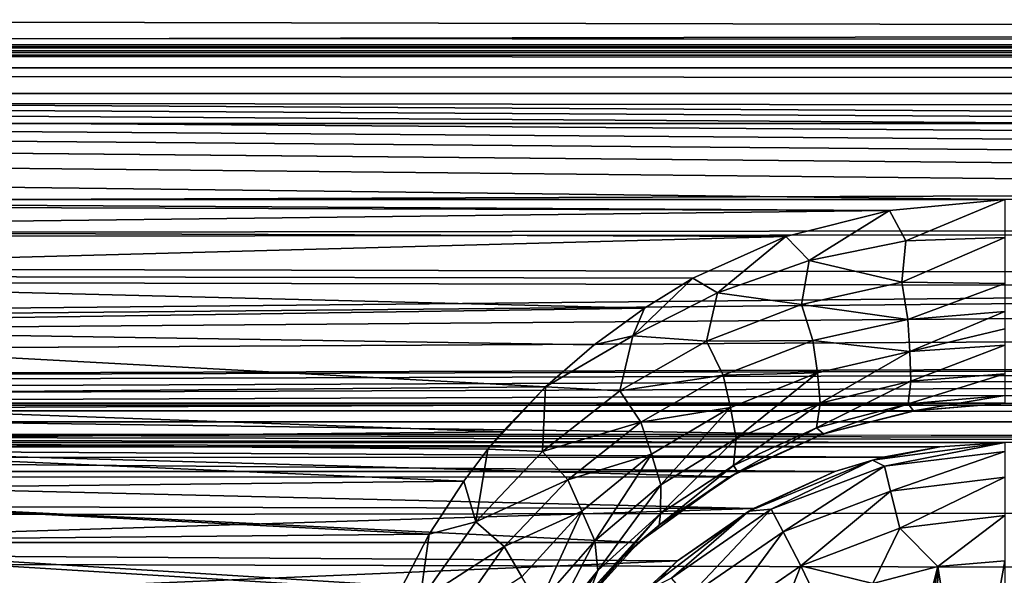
# Model space of a CAD drawing. Header units: metres. Extents: x -95 to 103, y -12 to 12.
# Tile 171 of 256: x -61.7 to -59.2, y 8.1 to 9.51. Entities that reach past the tile are written whole.
import ezdxf

# ---------------------------------------------------------------- set-up
doc = ezdxf.new("R2010")
doc.units = ezdxf.units.M
doc.layers.add('solid_P74500', color=7, linetype='CONTINUOUS')
doc.layers.add('solid_P74500_01', color=7, linetype='CONTINUOUS')

msp = doc.modelspace()

# ---------------------------------------------------------------- linework, layer by layer
at = {"layer": 'solid_P74500'}
for points in [[(92.5, 10.0152, -7.478519), (-94.018356, 9.477332, -8.150471), (-94.018356, 10.085306, -7.38489)], [(92.5, 10.0152, -7.478519), (92.5, 9.409225, -8.228889), (-94.018356, 9.477332, -8.150471)], [(92.5, 9.169497, 8.495161), (92.5, 9.793223, 7.7681), (-94.018356, 9.577682, 8.03231)], [(-12.2, 5.05, 0.5), (-11.7, 9.776363, 0.5), (-88, 9.776363, 0.5)], [(-12.2, 5.05, 0.5), (-88, 9.776363, 0.5), (-88, 5.05, 0.5)], [(92.5, 9.169497, 8.495161), (-94.018356, 9.577682, 8.03231), (-94.018356, 8.920666, 8.756239)], [(-86.199997, 9.423205, -4.3), (-87.224998, 9.55, -4.3), (-12.775, 9.55, -4.3)], [(-86.199997, 9.423205, -4.3), (-12.775, 9.55, -4.3), (-13.8, 9.423205, -4.3)], [(-59.200005, 9.057376, -8.614751), (-64.200005, 9.057376, -8.614751), (-94.018356, 9.477332, -8.150471)], [(-54.200005, 9.057376, -8.614751), (-59.200005, 9.057376, -8.614751), (-94.018356, 9.477332, -8.150471)], [(-49.200005, 9.057376, -8.614751), (-54.200005, 9.057376, -8.614751), (-94.018356, 9.477332, -8.150471)], [(-44.200005, 9.057376, -8.614751), (-49.200005, 9.057376, -8.614751), (-94.018356, 9.477332, -8.150471)], [(-39.200005, 9.057376, -8.614751), (-44.200005, 9.057376, -8.614751), (-94.018356, 9.477332, -8.150471)], [(-34.200005, 9.057376, -8.614751), (-39.200005, 9.057376, -8.614751), (-94.018356, 9.477332, -8.150471)], [(-29.200006, 9.057376, -8.614751), (-34.200005, 9.057376, -8.614751), (-94.018356, 9.477332, -8.150471)], [(-24.200006, 9.057376, -8.614751), (-29.200006, 9.057376, -8.614751), (-94.018356, 9.477332, -8.150471)], [(-19.200006, 9.057376, -8.614751), (-24.200006, 9.057376, -8.614751), (-94.018356, 9.477332, -8.150471)], [(-86.199997, 9.44173, -4.343083), (-13.8, 9.443185, -4.348236), (-13.8, 9.45, -4.4)], [(-86.199997, 9.45, -4.4), (-86.199997, 9.44173, -4.343083), (-13.8, 9.45, -4.4)], [(-86.199997, 9.45, -5), (-86.199997, 9.45, -4.4), (-13.8, 9.45, -4.4)], [(-13.8, 9.45, -5), (-86.199997, 9.45, -5), (-13.8, 9.45, -4.4)], [(-13.8, 9.434836, -5.076392), (-86.199997, 9.434776, -5.076537), (-86.199997, 9.45, -5)], [(-13.8, 9.434836, -5.076392), (-86.199997, 9.45, -5), (-13.8, 9.45, -5)], [(-13.8, 9.443185, -4.348236), (-86.199997, 9.423205, -4.3), (-13.8, 9.423205, -4.3)], [(-86.199997, 9.44173, -4.343083), (-86.199997, 9.423205, -4.3), (-13.8, 9.443185, -4.348236)], [(-13.8, 9.391477, -5.141366), (-86.199997, 9.434776, -5.076537), (-13.8, 9.434836, -5.076392)], [(-13.8, 9.391477, -5.141366), (-86.199997, 9.391366, -5.141477), (-86.199997, 9.434776, -5.076537)], [(-13.8, 9.391477, -5.141366), (-13.8, 9.326537, -5.184776), (-86.199997, 9.391366, -5.141477)], [(-13.8, 9.326537, -5.184776), (-86.199997, 9.326391, -5.184836), (-86.199997, 9.391366, -5.141477)], [(-13.8, 9.326537, -5.184776), (-13.8, 9.25, -5.2), (-86.199997, 9.326391, -5.184836)], [(-13.8, 9.25, -5.2), (-86.199997, 9.25, -5.2), (-86.199997, 9.326391, -5.184836)], [(-13.8, 9.25, -5.2), (-86.995445, 8.535221, -5.2), (-86.199997, 9.25, -5.2)], [(-13.8, 9.25, -5.2), (-13.566045, 9.214799, -5.2), (-86.995445, 8.535221, -5.2)], [(-13.566045, 9.214799, -5.2), (-13.35684, 9.115801, -5.2), (-86.995445, 8.535221, -5.2)], [(92.5, 8.487373, 9.175829), (92.5, 9.169497, 8.495161), (-94.018356, 8.920666, 8.756239)], [(-84.199997, 8.54, -7.701844), (92.5, 9.145422, -6.971025), (-92.5, 8.940191, -7.233159)], [(-74.199997, 8.54, -7.701844), (92.5, 9.145422, -6.971025), (-79.199997, 8.54, -7.701844)], [(-69.199997, 8.54, -7.701844), (92.5, 9.145422, -6.971025), (-74.199997, 8.54, -7.701844)], [(-64.199997, 8.54, -7.701844), (92.5, 9.145422, -6.971025), (-69.199997, 8.54, -7.701844)], [(-59.200001, 8.54, -7.701844), (92.5, 9.145422, -6.971025), (-64.199997, 8.54, -7.701844)], [(-13.35684, 9.115801, -5.2), (-13.185196, 8.961563, -5.2), (-86.995445, 8.535221, -5.2)], [(-59.493057, 9.02928, -8.644195), (-63.960751, 9.043484, -8.629334), (-64.200005, 9.057376, -8.614751)], [(-59.200005, 9.057376, -8.614751), (-59.493057, 9.02928, -8.644195), (-64.200005, 9.057376, -8.614751)], [(-59.451721, 8.951935, -8.698801), (-59.493057, 9.02928, -8.644195), (-59.200005, 9.057376, -8.614751)], [(-59.199982, 8.960335, -8.682782), (-59.451721, 8.951935, -8.698801), (-59.200005, 9.057376, -8.614751)], [(-59.493057, 9.02928, -8.644195), (-63.700359, 8.978143, -8.697296), (-63.960751, 9.043484, -8.629334)], [(-59.493057, 9.02928, -8.644195), (-59.756618, 8.963315, -8.712577), (-63.700359, 8.978143, -8.697296)], [(-59.696873, 8.901903, -8.755844), (-59.756618, 8.963315, -8.712577), (-59.493057, 9.02928, -8.644195)], [(-59.451721, 8.951935, -8.698801), (-59.696873, 8.901903, -8.755844), (-59.493057, 9.02928, -8.644195)], [(-59.756618, 8.963315, -8.712577), (-63.427822, 8.864437, -8.813158), (-63.700359, 8.978143, -8.697296)], [(-13.185196, 8.961563, -5.2), (-13.064476, 8.764095, -5.2), (-86.995445, 8.535221, -5.2)], [(-59.756618, 8.963315, -8.712577), (-59.992466, 8.857634, -8.819996), (-63.427822, 8.864437, -8.813158)], [(-59.929539, 8.820606, -8.844933), (-59.992466, 8.857634, -8.819996), (-59.756618, 8.963315, -8.712577)], [(-59.696873, 8.901903, -8.755844), (-59.929539, 8.820606, -8.844933), (-59.756618, 8.963315, -8.712577)], [(-59.46175, 8.847548, -8.731838), (-59.696873, 8.901903, -8.755844), (-59.451721, 8.951935, -8.698801)], [(-59.46175, 8.847548, -8.731838), (-59.451721, 8.951935, -8.698801), (-59.199982, 8.960335, -8.682782)], [(-59.199982, 8.960335, -8.682782), (-59.199963, 8.843924, -8.707972), (-59.46175, 8.847548, -8.731838)], [(92.5, 8.487373, 9.175829), (-94.018356, 8.920666, 8.756239), (-94.018356, 8.209083, 9.426609)], [(-59.716579, 8.790494, -8.803429), (-59.929539, 8.820606, -8.844933), (-59.696873, 8.901903, -8.755844)], [(-59.46175, 8.847548, -8.731838), (-59.716579, 8.790494, -8.803429), (-59.696873, 8.901903, -8.755844)], [(-60.115223, 8.781263, -8.896033), (-63.21125, 8.735947, -8.940538), (-63.427822, 8.864437, -8.813158)], [(-59.992466, 8.857634, -8.819996), (-60.115223, 8.781263, -8.896033), (-63.427822, 8.864437, -8.813158)], [(-60.144966, 8.711357, -8.958886), (-60.115223, 8.781263, -8.896033), (-59.992466, 8.857634, -8.819996)], [(-59.929539, 8.820606, -8.844933), (-60.144966, 8.711357, -8.958886), (-59.992466, 8.857634, -8.819996)], [(-59.446915, 8.752792, -8.725297), (-59.716579, 8.790494, -8.803429), (-59.46175, 8.847548, -8.731838)], [(-59.446915, 8.752792, -8.725297), (-59.46175, 8.847548, -8.731838), (-59.199963, 8.843924, -8.707972)], [(-59.199963, 8.843924, -8.707972), (-59.199959, 8.772922, -8.700407), (-59.446915, 8.752792, -8.725297)], [(-59.957397, 8.697297, -8.913805), (-60.144966, 8.711357, -8.958886), (-59.929539, 8.820606, -8.844933)], [(-59.716579, 8.790494, -8.803429), (-59.957397, 8.697297, -8.913805), (-59.929539, 8.820606, -8.844933)], [(-60.115223, 8.781263, -8.896033), (-60.243198, 8.687765, -8.987366), (-63.21125, 8.735947, -8.940538)], [(-60.144966, 8.711357, -8.958886), (-60.243198, 8.687765, -8.987366), (-60.115223, 8.781263, -8.896033)], [(-59.687653, 8.699052, -8.798007), (-59.957397, 8.697297, -8.913805), (-59.716579, 8.790494, -8.803429)], [(-59.446915, 8.752792, -8.725297), (-59.687653, 8.699052, -8.798007), (-59.716579, 8.790494, -8.803429)], [(-13.064476, 8.764095, -5.2), (-13.004552, 8.535221, -5.2), (-86.995445, 8.535221, -5.2)], [(-59.441639, 8.671274, -8.694287), (-59.687653, 8.699052, -8.798007), (-59.446915, 8.752792, -8.725297)], [(-59.441639, 8.671274, -8.694287), (-59.446915, 8.752792, -8.725297), (-59.199959, 8.772922, -8.700407)], [(-59.199955, 8.728601, -8.686563), (-59.441639, 8.671274, -8.694287), (-59.199959, 8.772922, -8.700407)], [(-60.366447, 8.581667, -9.088729), (-63.00983, 8.558819, -9.110249), (-63.21125, 8.735947, -8.940538)], [(-60.243198, 8.687765, -8.987366), (-60.366447, 8.581667, -9.088729), (-63.21125, 8.735947, -8.940538)], [(-59.199955, 8.728601, -8.686563), (-59.199955, 8.687284, -8.666237), (-59.441639, 8.671274, -8.694287)], [(-60.144966, 8.711357, -8.958886), (-60.366447, 8.581667, -9.088729), (-60.243198, 8.687765, -8.987366)], [(-60.17762, 8.571609, -9.052834), (-60.366447, 8.581667, -9.088729), (-60.144966, 8.711357, -8.958886)], [(-59.957397, 8.697297, -8.913805), (-60.17762, 8.571609, -9.052834), (-60.144966, 8.711357, -8.958886)], [(-59.91555, 8.611007, -8.909893), (-60.17762, 8.571609, -9.052834), (-59.957397, 8.697297, -8.913805)], [(-59.687653, 8.699052, -8.798007), (-59.91555, 8.611007, -8.909893), (-59.957397, 8.697297, -8.913805)], [(-59.676205, 8.617039, -8.770586), (-59.91555, 8.611007, -8.909893), (-59.687653, 8.699052, -8.798007)], [(-59.441639, 8.671274, -8.694287), (-59.676205, 8.617039, -8.770586), (-59.687653, 8.699052, -8.798007)], [(-59.439163, 8.595643, -8.634041), (-59.441639, 8.671274, -8.694287), (-59.199955, 8.687284, -8.666237)], [(-59.199959, 8.614271, -8.605644), (-59.439163, 8.595643, -8.634041), (-59.199955, 8.687284, -8.666237)], [(-59.669048, 8.539704, -8.712976), (-59.676205, 8.617039, -8.770586), (-59.441639, 8.671274, -8.694287)], [(-59.439163, 8.595643, -8.634041), (-59.669048, 8.539704, -8.712976), (-59.441639, 8.671274, -8.694287)], [(-59.91555, 8.611007, -8.909893), (-60.124184, 8.491942, -9.050558), (-60.17762, 8.571609, -9.052834)], [(-59.896748, 8.528881, -8.887128), (-60.124184, 8.491942, -9.050558), (-59.91555, 8.611007, -8.909893)], [(-59.676205, 8.617039, -8.770586), (-59.896748, 8.528881, -8.887128), (-59.91555, 8.611007, -8.909893)], [(-59.882225, 8.450442, -8.832457), (-59.896748, 8.528881, -8.887128), (-59.676205, 8.617039, -8.770586)], [(-59.669048, 8.539704, -8.712976), (-59.882225, 8.450442, -8.832457), (-59.676205, 8.617039, -8.770586)], [(-59.44595, 8.538467, -8.544914), (-59.439163, 8.595643, -8.634041), (-59.199959, 8.614271, -8.605644)], [(-59.19997, 8.559706, -8.514988), (-59.44595, 8.538467, -8.544914), (-59.199959, 8.614271, -8.605644)], [(-60.366447, 8.581667, -9.088729), (-60.475742, 8.467224, -9.19544), (-63.00983, 8.558819, -9.110249)], [(-60.366447, 8.581667, -9.088729), (-60.512749, 8.422978, -9.235986), (-60.475742, 8.467224, -9.19544)], [(-60.373718, 8.417471, -9.212131), (-60.512749, 8.422978, -9.235986), (-60.366447, 8.581667, -9.088729)], [(-60.17762, 8.571609, -9.052834), (-60.373718, 8.417471, -9.212131), (-60.366447, 8.581667, -9.088729)], [(-59.678604, 8.477234, -8.627752), (-59.669048, 8.539704, -8.712976), (-59.439163, 8.595643, -8.634041)], [(-59.44595, 8.538467, -8.544914), (-59.678604, 8.477234, -8.627752), (-59.439163, 8.595643, -8.634041)], [(-60.475742, 8.467224, -9.19544), (-62.906006, 8.443342, -9.217374), (-63.00983, 8.558819, -9.110249)], [(-60.124184, 8.491942, -9.050558), (-60.373718, 8.417471, -9.212131), (-60.17762, 8.571609, -9.052834)], [(-59.19997, 8.559706, -8.514988), (-59.432384, 8.520578, -8.433332), (-59.44595, 8.538467, -8.544914)], [(-59.19997, 8.559706, -8.514988), (-59.200001, 8.54, -8.407997), (-59.432384, 8.520578, -8.433332)], [(-87, 8.49261, -5.204592), (-86.995445, 8.535221, -5.2), (-13, 8.492611, -5.204592)], [(-86.995445, 8.535221, -5.2), (-13.004552, 8.535221, -5.2), (-13, 8.492611, -5.204592)], [(-59.200001, 8.54, -7.701844), (-64.199997, 8.54, -7.701844), (-63.969208, 8.520817, -7.723062)], [(-59.429855, 8.520978, -7.722884), (-59.200001, 8.54, -7.701844), (-63.969208, 8.520817, -7.723062)], [(-59.896748, 8.528881, -8.887128), (-60.097191, 8.410545, -9.032645), (-60.124184, 8.491942, -9.050558)], [(-60.073566, 8.332653, -8.980428), (-60.097191, 8.410545, -9.032645), (-59.896748, 8.528881, -8.887128)], [(-59.882225, 8.450442, -8.832457), (-60.073566, 8.332653, -8.980428), (-59.896748, 8.528881, -8.887128)], [(-59.889435, 8.382146, -8.751585), (-59.882225, 8.450442, -8.832457), (-59.669048, 8.539704, -8.712976)], [(-59.678604, 8.477234, -8.627752), (-59.889435, 8.382146, -8.751585), (-59.669048, 8.539704, -8.712976)], [(-59.44595, 8.538467, -8.544914), (-59.660839, 8.461979, -8.506461), (-59.678604, 8.477234, -8.627752)], [(-59.44595, 8.538467, -8.544914), (-59.432384, 8.520578, -8.433332), (-59.660839, 8.461979, -8.506461)], [(-59.432384, 8.520578, -8.433332), (-59.200001, 8.54, -8.407997), (-59.429855, 8.520978, -7.722884)], [(-59.200001, 8.54, -8.407997), (-59.200001, 8.54, -7.701844), (-59.429855, 8.520978, -7.722884)], [(-59.663189, 8.461158, -7.788376), (-59.429855, 8.520978, -7.722884), (-63.969208, 8.520817, -7.723062)], [(-59.663189, 8.461158, -7.788376), (-63.969208, 8.520817, -7.723062), (-63.73526, 8.460627, -7.788954)], [(-59.432384, 8.520578, -8.433332), (-59.429855, 8.520978, -7.722884), (-59.663189, 8.461158, -7.788376)], [(-59.660839, 8.461979, -8.506461), (-59.432384, 8.520578, -8.433332), (-59.663189, 8.461158, -7.788376)], [(92.5, 7.752533, 9.805175), (92.5, 8.487373, 9.175829), (-94.018356, 8.209083, 9.426609)], [(-44.200001, 8.44, -5.224123), (-87, 8.49261, -5.204592), (-13, 8.492611, -5.204592)], [(-87, 8.49261, -5.204592), (-59.200001, 8.44, -5.224123), (-64.199997, 8.44, -5.224123)], [(-87, 8.49261, -5.204592), (-54.200001, 8.44, -5.224123), (-59.200001, 8.44, -5.224123)], [(-87, 8.49261, -5.204592), (-49.200001, 8.44, -5.224123), (-54.200001, 8.44, -5.224123)], [(-87, 8.49261, -5.204592), (-44.200001, 8.44, -5.224123), (-49.200001, 8.44, -5.224123)], [(-60.124184, 8.491942, -9.050558), (-60.31007, 8.34565, -9.211479), (-60.373718, 8.417471, -9.212131)], [(-60.097191, 8.410545, -9.032645), (-60.31007, 8.34565, -9.211479), (-60.124184, 8.491942, -9.050558)], [(-59.678604, 8.477234, -8.627752), (-59.878544, 8.364573, -8.626897), (-59.889435, 8.382146, -8.751585)], [(-59.678604, 8.477234, -8.627752), (-59.660839, 8.461979, -8.506461), (-59.878544, 8.364573, -8.626897)], [(-59.899006, 8.353099, -7.904159), (-59.663189, 8.461158, -7.788376), (-63.73526, 8.460627, -7.788954)], [(-59.899006, 8.353099, -7.904159), (-63.73526, 8.460627, -7.788954), (-63.499878, 8.352461, -7.904833)], [(-60.475742, 8.467224, -9.19544), (-60.512749, 8.422978, -9.235986), (-62.906006, 8.443342, -9.217374)], [(-60.074623, 8.259929, -8.903189), (-60.073566, 8.332653, -8.980428), (-59.882225, 8.450442, -8.832457)], [(-59.889435, 8.382146, -8.751585), (-60.074623, 8.259929, -8.903189), (-59.882225, 8.450442, -8.832457)], [(-59.878544, 8.364573, -8.626897), (-59.663189, 8.461158, -7.788376), (-59.899006, 8.353099, -7.904159)], [(-59.878544, 8.364573, -8.626897), (-59.660839, 8.461979, -8.506461), (-59.663189, 8.461158, -7.788376)], [(-59.364891, 8.429509, -5.230221), (-64.032898, 8.429217, -5.230403), (-64.199997, 8.44, -5.224123)], [(-59.200001, 8.44, -5.224123), (-59.364891, 8.429509, -5.230221), (-64.199997, 8.44, -5.224123)], [(-59.364891, 8.429509, -5.230221), (-59.509518, 8.402635, -5.250264), (-64.032898, 8.429217, -5.230403)], [(-59.509518, 8.402635, -5.250264), (-63.889034, 8.402259, -5.250598), (-64.032898, 8.429217, -5.230403)], [(-60.574173, 8.342347, -9.30888), (-62.810066, 8.317733, -9.33088), (-62.906006, 8.443342, -9.217374)], [(-60.512749, 8.422978, -9.235986), (-60.574173, 8.342347, -9.30888), (-62.906006, 8.443342, -9.217374)], [(-59.536465, 8.395703, -11.5), (-59.364891, 8.429509, -5.230221), (-59.200001, 8.44, -5.224123)], [(-59.536465, 8.395703, -11.5), (-59.200001, 8.44, -5.224123), (-59.200001, 8.44, -11.5)], [(-59.505669, 8.380139, -11.614588), (-59.536465, 8.395703, -11.5), (-59.200001, 8.44, -11.5)], [(-59.536465, 8.395703, -11.5), (-59.509518, 8.402635, -5.250264), (-59.364891, 8.429509, -5.230221)], [(-59.200001, 8.417253, -11.614588), (-59.505669, 8.380139, -11.614588), (-59.200001, 8.44, -11.5)], [(-59.509518, 8.402635, -5.250264), (-59.63176, 8.366207, -5.293069), (-63.889034, 8.402259, -5.250598)], [(-63.889034, 8.402259, -5.250598), (-59.63176, 8.366207, -5.293069), (-63.768238, 8.366207, -5.293069)], [(-60.543545, 8.238771, -9.384665), (-60.574173, 8.342347, -9.30888), (-60.512749, 8.422978, -9.235986)], [(-60.373718, 8.417471, -9.212131), (-60.543545, 8.238771, -9.384665), (-60.512749, 8.422978, -9.235986)], [(-60.31007, 8.34565, -9.211479), (-60.543545, 8.238771, -9.384665), (-60.373718, 8.417471, -9.212131)], [(-60.097191, 8.410545, -9.032645), (-60.274479, 8.266009, -9.1982), (-60.31007, 8.34565, -9.211479)], [(-60.240917, 8.190633, -9.147759), (-60.274479, 8.266009, -9.1982), (-60.097191, 8.410545, -9.032645)], [(-60.073566, 8.332653, -8.980428), (-60.240917, 8.190633, -9.147759), (-60.097191, 8.410545, -9.032645)], [(-59.536465, 8.395703, -11.5), (-59.63176, 8.366207, -5.293069), (-59.509518, 8.402635, -5.250264)], [(-59.490101, 8.316991, -11.712049), (-59.505669, 8.380139, -11.614588), (-59.200001, 8.417253, -11.614588)], [(-59.490101, 8.316991, -11.712049), (-59.200001, 8.417253, -11.614588), (-59.200001, 8.352216, -11.712049)], [(-59.889435, 8.382146, -8.751585), (-59.878544, 8.364573, -8.626897), (-60.077797, 8.230629, -8.78609)], [(-59.889435, 8.382146, -8.751585), (-60.077797, 8.230629, -8.78609), (-60.074623, 8.259929, -8.903189)], [(-59.536465, 8.395703, -11.5), (-59.849998, 8.265833, -11.5), (-59.63176, 8.366207, -5.293069)], [(-59.793568, 8.270952, -11.614588), (-59.849998, 8.265833, -11.5), (-59.536465, 8.395703, -11.5)], [(-59.505669, 8.380139, -11.614588), (-59.793568, 8.270952, -11.614588), (-59.536465, 8.395703, -11.5)], [(-59.763344, 8.213364, -11.712049), (-59.793568, 8.270952, -11.614588), (-59.505669, 8.380139, -11.614588)], [(-59.490101, 8.316991, -11.712049), (-59.763344, 8.213364, -11.712049), (-59.505669, 8.380139, -11.614588)], [(-63.768238, 8.366207, -5.293069), (-59.63176, 8.366207, -5.293069), (-59.838207, 8.272575, -5.438244)], [(-63.575996, 8.280447, -5.426181), (-63.768238, 8.366207, -5.293069), (-59.838207, 8.272575, -5.438244)], [(-60.130051, 8.186581, -8.076503), (-59.899006, 8.353099, -7.904159), (-63.499878, 8.352461, -7.904833)], [(-60.130051, 8.186581, -8.076503), (-63.499878, 8.352461, -7.904833), (-63.269226, 8.185938, -8.077154)], [(-60.077797, 8.230629, -8.78609), (-59.899006, 8.353099, -7.904159), (-60.130051, 8.186581, -8.076503)], [(-60.077797, 8.230629, -8.78609), (-59.878544, 8.364573, -8.626897), (-59.899006, 8.353099, -7.904159)], [(-59.849998, 8.265833, -11.5), (-59.838207, 8.272575, -5.438244), (-59.63176, 8.366207, -5.293069)], [(-59.490101, 8.316991, -11.712049), (-59.200001, 8.352216, -11.712049), (-59.466789, 8.222411, -11.777164)], [(-59.200001, 8.352216, -11.712049), (-59.200001, 8.254805, -11.777164), (-59.466789, 8.222411, -11.777164)], [(-60.574173, 8.342347, -9.30888), (-60.661537, 8.207409, -9.428066), (-62.810066, 8.317733, -9.33088)], [(-60.543545, 8.238771, -9.384665), (-60.661537, 8.207409, -9.428066), (-60.574173, 8.342347, -9.30888)], [(-60.31007, 8.34565, -9.211479), (-60.471039, 8.175805, -9.385549), (-60.543545, 8.238771, -9.384665)], [(-60.274479, 8.266009, -9.1982), (-60.471039, 8.175805, -9.385549), (-60.31007, 8.34565, -9.211479)], [(-60.233376, 8.115582, -9.073152), (-60.240917, 8.190633, -9.147759), (-60.073566, 8.332653, -8.980428)], [(-60.074623, 8.259929, -8.903189), (-60.233376, 8.115582, -9.073152), (-60.073566, 8.332653, -8.980428)], [(-60.661537, 8.207409, -9.428066), (-62.728512, 8.18801, -9.444919), (-62.810066, 8.317733, -9.33088)], [(-59.490101, 8.316991, -11.712049), (-59.718075, 8.12711, -11.777164), (-59.763344, 8.213364, -11.712049)], [(-59.490101, 8.316991, -11.712049), (-59.466789, 8.222411, -11.777164), (-59.718075, 8.12711, -11.777164)], [(-63.395794, 8.161398, -5.603641), (-63.575996, 8.280447, -5.426181), (-59.838207, 8.272575, -5.438244)], [(-63.395794, 8.161398, -5.603641), (-59.838207, 8.272575, -5.438244), (-60.03117, 8.13967, -5.635225)], [(-60.274479, 8.266009, -9.1982), (-60.426731, 8.098949, -9.376516), (-60.471039, 8.175805, -9.385549)], [(-60.383152, 8.028093, -9.327198), (-60.426731, 8.098949, -9.376516), (-60.274479, 8.266009, -9.1982)], [(-60.240917, 8.190633, -9.147759), (-60.383152, 8.028093, -9.327198), (-60.274479, 8.266009, -9.1982)], [(-60.074623, 8.259929, -8.903189), (-60.169182, 8.15029, -8.879545), (-60.255077, 8.060224, -8.98037)], [(-60.074623, 8.259929, -8.903189), (-60.255077, 8.060224, -8.98037), (-60.233376, 8.115582, -9.073152)], [(-60.074623, 8.259929, -8.903189), (-60.077797, 8.230629, -8.78609), (-60.169182, 8.15029, -8.879545)], [(-59.849998, 8.265833, -11.5), (-60.11924, 8.059238, -11.5), (-60.03117, 8.13967, -5.635225)], [(-60.046974, 8.096038, -11.614588), (-60.11924, 8.059238, -11.5), (-59.849998, 8.265833, -11.5)], [(-59.793568, 8.270952, -11.614588), (-60.046974, 8.096038, -11.614588), (-59.849998, 8.265833, -11.5)], [(-60.003849, 8.047357, -11.712049), (-60.046974, 8.096038, -11.614588), (-59.793568, 8.270952, -11.614588)], [(-59.849998, 8.265833, -11.5), (-60.03117, 8.13967, -5.635225), (-59.838207, 8.272575, -5.438244)], [(-59.763344, 8.213364, -11.712049), (-60.003849, 8.047357, -11.712049), (-59.793568, 8.270952, -11.614588)], [(-59.466789, 8.222411, -11.777164), (-59.200001, 8.254805, -11.777164), (-59.370331, 8.125382, -11.8)], [(-59.200001, 8.254805, -11.777164), (-59.200001, 8.14, -11.8), (-59.370331, 8.125382, -11.8)], [(-60.543545, 8.238771, -9.384665), (-60.685516, 8.038312, -9.565678), (-60.661537, 8.207409, -9.428066)], [(-60.471039, 8.175805, -9.385549), (-60.685516, 8.038312, -9.565678), (-60.543545, 8.238771, -9.384665)], [(-60.169182, 8.15029, -8.879545), (-60.077797, 8.230629, -8.78609), (-60.130051, 8.186581, -8.076503)], [(92.5, 7.752533, 9.805175), (-94.018356, 8.209083, 9.426609), (-94.018356, 7.447287, 10.039319)], [(-60.661537, 8.207409, -9.428066), (-60.735615, 8.064089, -9.550941), (-62.728512, 8.18801, -9.444919)], [(-60.685516, 8.038312, -9.565678), (-60.735615, 8.064089, -9.550941), (-60.661537, 8.207409, -9.428066)], [(-59.763344, 8.213364, -11.712049), (-59.939251, 7.974443, -11.777164), (-60.003849, 8.047357, -11.712049)], [(-59.763344, 8.213364, -11.712049), (-59.718075, 8.12711, -11.777164), (-59.939251, 7.974443, -11.777164)], [(-59.718075, 8.12711, -11.777164), (-59.466789, 8.222411, -11.777164), (-59.535686, 8.081974, -11.8)], [(-59.466789, 8.222411, -11.777164), (-59.370331, 8.125382, -11.8), (-59.535686, 8.081974, -11.8)], [(-60.338188, 7.955187, -8.304517), (-60.130051, 8.186581, -8.076503), (-63.269226, 8.185938, -8.077154)], [(-60.338188, 7.955187, -8.304517), (-63.269226, 8.185938, -8.077154), (-63.061371, 7.95457, -8.305107)], [(-60.735615, 8.064089, -9.550941), (-62.65778, 8.05173, -9.561361), (-62.728512, 8.18801, -9.444919)], [(-60.471039, 8.175805, -9.385549), (-60.605495, 7.985066, -9.567982), (-60.685516, 8.038312, -9.565678)], [(-60.426731, 8.098949, -9.376516), (-60.605495, 7.985066, -9.567982), (-60.471039, 8.175805, -9.385549)], [(-60.365761, 7.953053, -9.254251), (-60.383152, 8.028093, -9.327198), (-60.240917, 8.190633, -9.147759)], [(-60.233376, 8.115582, -9.073152), (-60.365761, 7.953053, -9.254251), (-60.240917, 8.190633, -9.147759)], [(-60.169182, 8.15029, -8.879545), (-60.130051, 8.186581, -8.076503), (-60.338188, 7.955187, -8.304517)], [(-63.228165, 8.003443, -5.827108), (-63.395794, 8.161398, -5.603641), (-60.03117, 8.13967, -5.635225)], [(-60.255077, 8.060224, -8.98037), (-60.169182, 8.15029, -8.879545), (-60.338188, 7.955187, -8.304517)], [(-63.228165, 8.003443, -5.827108), (-60.03117, 8.13967, -5.635225), (-60.209461, 7.959397, -5.887105)], [(-60.11924, 8.059238, -11.5), (-60.209461, 7.959397, -5.887105), (-60.03117, 8.13967, -5.635225)], [(-59.788025, 7.948541, -11.8), (-59.939251, 7.974443, -11.777164), (-59.718075, 8.12711, -11.777164)], [(-59.668499, 8.022584, -11.8), (-59.788025, 7.948541, -11.8), (-59.718075, 8.12711, -11.777164)], [(-59.668499, 8.022584, -11.8), (-59.718075, 8.12711, -11.777164), (-59.535686, 8.081974, -11.8)], [(-59.370331, 8.125382, -11.8), (-59.525322, 7.519121, -11.8), (-59.535686, 8.081974, -11.8)], [(-59.370331, 8.125382, -11.8), (-59.4538, 7.570744, -11.8), (-59.525322, 7.519121, -11.8)], [(-59.370331, 8.125382, -11.8), (-59.376312, 7.607516, -11.8), (-59.4538, 7.570744, -11.8)], [(-59.370331, 8.125382, -11.8), (-59.291828, 7.630482, -11.8), (-59.376312, 7.607516, -11.8)], [(-59.200001, 8.14, -11.8), (-59.291828, 7.630482, -11.8), (-59.370331, 8.125382, -11.8)], [(-59.200001, 8.14, -11.8), (-59.200001, 7.64, -11.8), (-59.291828, 7.630482, -11.8)], [(-60.233376, 8.115582, -9.073152), (-60.333858, 7.961197, -9.089928), (-60.365761, 7.953053, -9.254251)], [(-60.233376, 8.115582, -9.073152), (-60.255077, 8.060224, -8.98037), (-60.333858, 7.961197, -9.089928)]]:
    msp.add_3dface(points, dxfattribs=at)
at = {"layer": 'solid_P74500_01'}
for points in [[(-90.699997, 9.904712, -5.843516), (92.5, 9.145422, -6.971025), (92.5, 10.103848, -5.491487)], [(-92.5, 8.940191, 7.233159), (-92.5, 9.904712, 5.843516), (92.5, 9.641595, 6.268019)], [(-90.699997, 9.904712, -5.843516), (-92.5, 8.940191, -7.233159), (92.5, 9.145422, -6.971025)], [(-92.5, 8.940191, 7.233159), (92.5, 9.641595, 6.268019), (92.5, 8.572252, 7.665731)], [(-19.200006, 9.057376, -8.614751), (-94.018356, 9.477332, -8.150471), (92.5, 9.409225, -8.228889)], [(-84.199997, 8.54, -7.701844), (-79.199997, 8.54, -7.701844), (92.5, 9.145422, -6.971025)], [(-92.5, 7.788958, 8.459974), (-92.5, 8.940191, 7.233159), (92.5, 8.572252, 7.665731)], [(-92.5, 7.788958, 8.459974), (92.5, 8.572252, 7.665731), (92.5, 7.29035, 8.893468)]]:
    msp.add_3dface(points, dxfattribs=at)

doc.saveas('drawing.dxf')
